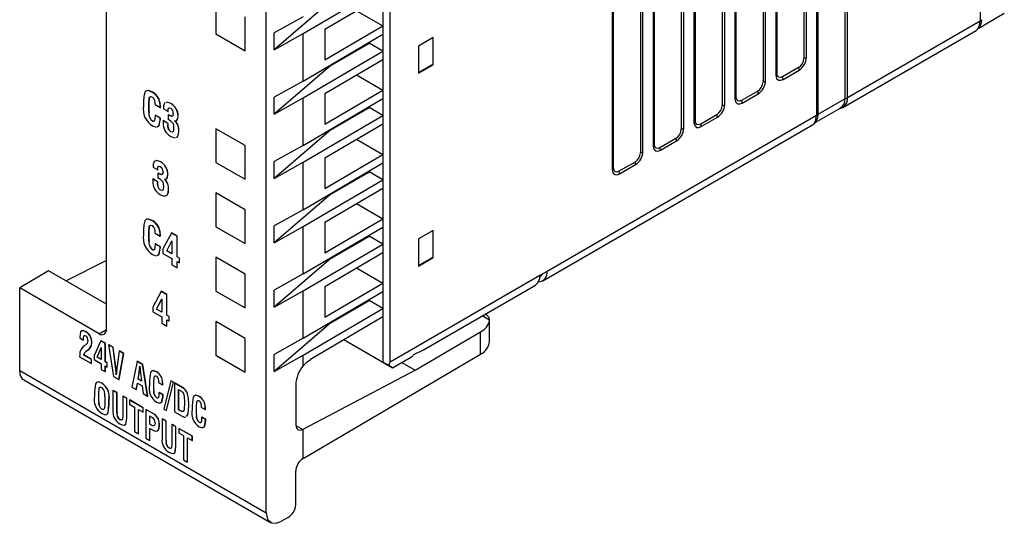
# Model space of a CAD drawing. Header units: millimetres. Extents: x 0 to 559, y 0 to 432.
# Tile 14 of 22: x 361 to 409, y 244 to 269. Entities that reach past the tile are written whole.
import ezdxf

# ---------------------------------------------------------------- set-up
doc = ezdxf.new("R2010")
doc.units = ezdxf.units.MM
doc.header["$LTSCALE"] = 2

msp = doc.modelspace()

# ---------------------------------------------------------------- linework, layer by layer
for p, q in [((379.068, 313.536), (379.068, 252.296)), ((379.421, 252.296), (379.421, 313.536)), ((373.409, 244.998), (373.409, 308.689)), ((407.995, 287.409), (407.995, 268.791)), ((365.677, 253.871), (365.677, 287.023)), ((401.44, 283.656), (401.44, 265.038)), ((401.561, 265.077), (401.561, 283.695)), ((400.075, 282.837), (400.075, 264.219)), ((400.142, 264.289), (400.142, 282.907)), ((399.461, 282.513), (399.461, 266.997)), ((399.581, 267.036), (399.581, 282.552)), ((397.481, 281.37), (397.481, 265.854)), ((397.601, 265.893), (397.601, 281.409)), ((398.095, 281.694), (398.095, 266.178)), ((398.162, 266.248), (398.162, 281.764)), ((396.115, 280.551), (396.115, 265.035)), ((396.182, 265.105), (396.182, 280.621)), ((395.501, 280.228), (395.501, 264.711)), ((395.621, 264.75), (395.621, 280.266)), ((394.202, 263.962), (394.202, 279.478)), ((393.521, 279.085), (393.521, 263.568)), ((393.642, 263.607), (393.642, 279.123)), ((394.135, 279.408), (394.135, 263.892)), ((392.156, 278.265), (392.156, 262.749)), ((392.222, 262.819), (392.222, 278.335)), ((391.541, 277.942), (391.541, 262.426)), ((391.662, 262.464), (391.662, 277.98)), ((390.176, 277.122), (390.176, 261.606)), ((390.242, 261.676), (390.242, 277.192)), ((375.207, 268.187), (379.062, 270.451)), ((376.259, 268.396), (379.062, 270.043)), ((370.98, 269.811), (370.98, 268.178)), ((370.981, 269.81), (370.981, 268.178)), ((376.566, 269.77), (373.8, 267.402)), ((372.394, 267.361), (372.394, 268.994)), ((375.207, 269.003), (373.8, 268.218)), ((377.794, 269.298), (379.062, 268.565)), ((407.924, 268.456), (409.163, 269.171)), ((376.259, 266.918), (379.062, 268.565)), ((379.062, 268.565), (379.062, 268.157)), ((407.995, 268.791), (401.561, 265.077)), ((408.062, 268.861), (408.018, 268.631)), ((370.98, 268.178), (372.394, 267.361)), ((370.981, 268.178), (370.98, 268.178)), ((370.981, 268.178), (372.394, 267.362)), ((373.8, 267.402), (373.8, 268.218)), ((373.8, 267.402), (375.207, 268.187)), ((375.207, 265.892), (375.207, 268.187)), ((375.207, 265.892), (379.062, 268.157)), ((376.259, 268.396), (376.259, 266.918)), ((381.511, 268.001), (380.796, 267.588)), ((381.492, 267.99), (381.492, 266.696)), ((381.511, 266.685), (381.511, 268.001)), ((401.343, 264.613), (407.799, 268.34)), ((407.793, 268.336), (407.836, 268.373)), ((376.566, 266.659), (378.405, 267.72)), ((378.405, 267.72), (378.405, 267.77)), ((379.062, 267.34), (378.405, 267.72)), ((380.796, 267.588), (380.796, 266.271)), ((375.207, 265.076), (379.062, 267.34)), ((379.062, 267.34), (379.062, 266.932)), ((376.566, 266.659), (373.8, 264.291)), ((376.259, 265.285), (379.062, 266.932)), ((376.566, 266.659), (376.566, 266.69)), ((381.492, 266.696), (380.796, 266.294)), ((380.796, 266.271), (381.511, 266.685)), ((381.492, 266.696), (381.511, 266.685)), ((399.201, 266.548), (398.422, 266.098)), ((377.794, 266.187), (379.062, 265.454)), ((398.449, 265.974), (399.228, 266.424)), ((375.207, 265.892), (373.8, 265.107)), ((367.916, 265.346), (367.924, 265.35)), ((376.259, 263.807), (379.062, 265.454)), ((376.259, 265.285), (376.259, 263.807)), ((379.062, 265.454), (379.062, 265.046)), ((397.221, 265.405), (396.442, 264.955)), ((396.469, 264.831), (397.248, 265.281)), ((367.478, 264.912), (367.478, 264.689)), ((367.738, 264.827), (367.745, 264.831)), ((367.738, 264.392), (367.738, 264.827)), ((367.745, 264.396), (367.745, 264.831)), ((368.04, 264.759), (368.287, 264.617)), ((368.282, 264.739), (368.289, 264.743)), ((368.792, 264.803), (368.799, 264.807)), ((373.8, 264.291), (373.8, 265.107)), ((373.8, 264.291), (375.207, 265.076)), ((375.207, 262.781), (375.207, 265.076)), ((375.207, 262.781), (379.062, 265.046)), ((378.405, 264.609), (378.405, 264.659)), ((400.142, 264.289), (401.44, 265.038)), ((401.392, 264.652), (401.349, 264.616)), ((367.738, 264.392), (367.745, 264.396)), ((368.04, 264.236), (368.047, 264.24)), ((368.29, 264.092), (368.04, 264.236)), ((368.297, 264.096), (368.047, 264.24)), ((368.287, 264.617), (368.294, 264.621)), ((368.438, 264.549), (368.669, 264.416)), ((368.669, 264.525), (368.676, 264.529)), ((368.669, 264.416), (368.669, 264.525)), ((368.669, 264.416), (368.676, 264.42)), ((368.674, 264.258), (368.681, 264.262)), ((368.674, 264.258), (368.674, 264.03)), ((368.676, 264.42), (368.676, 264.529)), ((368.839, 264.185), (368.846, 264.189)), ((369.15, 264.198), (369.157, 264.202)), ((375.207, 261.965), (379.062, 264.229)), ((376.566, 263.548), (378.405, 264.609)), ((379.062, 264.229), (378.405, 264.609)), ((379.062, 264.229), (379.062, 263.821)), ((400.075, 264.219), (387.022, 256.684)), ((395.241, 264.262), (394.462, 263.812)), ((400.005, 263.884), (401.243, 264.599)), ((400.142, 264.289), (400.099, 264.059)), ((401.179, 264.562), (401.3, 264.593)), ((401.349, 264.616), (401.296, 264.597)), ((367.915, 263.949), (367.922, 263.953)), ((367.916, 263.721), (368.092, 263.659)), ((368.284, 264.006), (368.291, 264.01)), ((368.29, 264.092), (368.297, 264.096)), ((368.422, 263.975), (368.429, 263.979)), ((368.422, 263.975), (368.422, 263.884)), ((368.652, 263.842), (368.422, 263.975)), ((368.659, 263.846), (368.429, 263.979)), ((368.652, 263.842), (368.659, 263.846)), ((368.984, 263.969), (368.984, 263.974)), ((368.984, 263.969), (368.991, 263.974)), ((368.991, 263.974), (368.991, 263.978)), ((376.259, 262.174), (379.062, 263.821)), ((386.815, 256.226), (399.879, 263.768)), ((394.489, 263.688), (395.268, 264.138)), ((399.873, 263.764), (399.917, 263.801)), ((368.792, 263.215), (368.974, 263.145)), ((368.798, 263.439), (368.805, 263.444)), ((369.183, 263.478), (369.19, 263.482)), ((372.394, 262.772), (370.98, 263.589)), ((370.98, 263.589), (370.98, 261.956)), ((370.981, 263.588), (370.981, 261.956)), ((376.566, 263.548), (373.8, 261.18)), ((376.566, 263.548), (376.566, 263.579)), ((372.394, 261.139), (372.394, 262.772)), ((375.207, 262.781), (373.8, 261.996)), ((377.794, 263.076), (379.062, 262.343)), ((393.261, 263.119), (392.482, 262.669)), ((392.509, 262.545), (393.288, 262.995)), ((376.259, 260.696), (379.062, 262.343)), ((379.062, 262.343), (379.062, 261.935)), ((368.294, 261.979), (368.301, 261.983)), ((370.98, 261.956), (372.394, 261.139)), ((370.981, 261.956), (370.98, 261.956)), ((370.981, 261.956), (372.394, 261.14)), ((373.8, 261.18), (373.8, 261.996)), ((373.8, 261.18), (375.207, 261.965)), ((375.207, 259.67), (375.207, 261.965)), ((375.207, 259.67), (379.062, 261.935)), ((376.259, 262.174), (376.259, 260.696)), ((391.281, 261.976), (390.502, 261.526)), ((390.529, 261.402), (391.308, 261.852)), ((367.941, 261.725), (368.171, 261.592)), ((368.171, 261.701), (368.178, 261.705)), ((368.171, 261.592), (368.171, 261.701)), ((368.171, 261.592), (368.178, 261.596)), ((368.176, 261.434), (368.184, 261.438)), ((368.176, 261.434), (368.177, 261.207)), ((368.178, 261.596), (368.178, 261.705)), ((368.341, 261.362), (368.348, 261.366)), ((368.652, 261.374), (368.659, 261.378)), ((376.566, 260.437), (378.405, 261.498)), ((378.405, 261.498), (378.405, 261.548)), ((379.062, 261.118), (378.405, 261.498)), ((367.924, 261.152), (367.931, 261.156)), ((367.924, 261.152), (367.924, 261.06)), ((368.154, 261.019), (367.924, 261.152)), ((368.161, 261.023), (367.931, 261.156)), ((368.154, 261.019), (368.161, 261.023)), ((368.486, 261.146), (368.486, 261.15)), ((368.486, 261.146), (368.493, 261.15)), ((368.493, 261.15), (368.493, 261.154)), ((375.207, 258.854), (379.062, 261.118)), ((379.062, 261.118), (379.062, 260.71)), ((368.3, 260.616), (368.307, 260.62)), ((368.685, 260.654), (368.692, 260.658)), ((372.394, 259.661), (370.98, 260.478)), ((370.98, 260.478), (370.98, 258.845)), ((370.981, 260.477), (370.981, 258.845)), ((376.566, 260.437), (373.8, 258.069)), ((376.259, 259.063), (379.062, 260.71)), ((376.566, 260.437), (376.566, 260.468)), ((377.794, 259.965), (379.062, 259.232)), ((372.394, 258.028), (372.394, 259.661)), ((375.207, 259.67), (373.8, 258.885)), ((367.916, 259.124), (367.924, 259.128)), ((376.259, 257.585), (379.062, 259.232)), ((376.259, 259.063), (376.259, 257.585)), ((379.062, 259.232), (379.062, 258.824)), ((367.478, 258.69), (367.478, 258.467)), ((367.738, 258.605), (367.745, 258.609)), ((367.738, 258.17), (367.738, 258.605)), ((367.745, 258.174), (367.745, 258.609)), ((368.04, 258.537), (368.287, 258.395)), ((368.282, 258.517), (368.289, 258.521)), ((368.825, 258.541), (368.418, 257.782)), ((368.825, 258.541), (368.832, 258.545)), ((369.1, 258.382), (368.825, 258.541)), ((369.107, 258.386), (368.832, 258.545)), ((370.98, 258.845), (372.394, 258.028)), ((370.981, 258.845), (370.98, 258.845)), ((370.981, 258.845), (372.394, 258.029)), ((373.8, 258.069), (373.8, 258.885)), ((373.8, 258.069), (375.207, 258.854)), ((375.207, 256.559), (375.207, 258.854)), ((375.207, 256.559), (379.062, 258.824)), ((378.405, 258.387), (378.405, 258.437)), ((381.511, 258.668), (380.796, 258.255)), ((381.492, 258.657), (381.492, 257.363)), ((381.511, 257.352), (381.511, 258.668)), ((367.738, 258.17), (367.745, 258.174)), ((368.04, 258.014), (368.047, 258.018)), ((368.29, 257.87), (368.04, 258.014)), ((368.297, 257.874), (368.047, 258.018)), ((368.287, 258.395), (368.294, 258.399)), ((368.602, 257.675), (368.85, 258.169)), ((368.609, 257.679), (368.853, 258.166)), ((368.85, 258.169), (368.853, 258.167)), ((368.853, 258.167), (368.853, 257.53)), ((369.1, 258.382), (369.107, 258.386)), ((369.1, 257.388), (369.1, 258.382)), ((369.107, 257.392), (369.107, 258.386)), ((375.207, 255.742), (379.062, 258.007)), ((376.566, 257.326), (378.405, 258.387)), ((379.062, 258.007), (378.405, 258.387)), ((379.062, 258.007), (379.062, 257.599)), ((380.796, 258.255), (380.796, 256.938)), ((367.915, 257.727), (367.922, 257.731)), ((367.916, 257.499), (368.092, 257.437)), ((368.284, 257.784), (368.291, 257.788)), ((368.29, 257.87), (368.297, 257.874)), ((368.418, 257.782), (368.418, 257.554)), ((368.418, 257.554), (368.853, 257.303)), ((368.602, 257.675), (368.609, 257.679)), ((368.853, 257.53), (368.602, 257.675)), ((368.853, 257.538), (368.609, 257.679)), ((376.259, 255.952), (379.062, 257.599)), ((365.677, 257.213), (363.725, 256.223)), ((368.853, 257.303), (368.853, 256.996)), ((369.1, 257.388), (369.107, 257.392)), ((369.215, 257.322), (369.1, 257.388)), ((369.1, 257.16), (369.215, 257.094)), ((369.1, 256.854), (369.1, 257.16)), ((369.222, 257.326), (369.107, 257.392)), ((369.107, 256.858), (369.107, 257.156)), ((369.215, 257.322), (369.222, 257.326)), ((369.215, 257.094), (369.215, 257.322)), ((369.215, 257.094), (369.222, 257.098)), ((369.222, 257.098), (369.222, 257.326)), ((372.394, 256.55), (370.98, 257.367)), ((370.98, 257.367), (370.98, 255.734)), ((370.981, 257.366), (370.981, 255.734)), ((376.566, 257.326), (373.8, 254.958)), ((376.566, 257.326), (376.566, 257.357)), ((381.492, 257.363), (380.796, 256.961)), ((380.796, 256.938), (381.511, 257.352)), ((381.492, 257.363), (381.511, 257.352)), ((362.87, 256.716), (361.48, 255.886)), ((365.677, 255.096), (362.87, 256.716)), ((368.853, 256.996), (369.1, 256.854)), ((369.1, 256.854), (369.107, 256.858)), ((372.394, 254.917), (372.394, 256.55)), ((375.207, 256.559), (373.8, 255.774)), ((377.794, 256.854), (379.062, 256.121)), ((387.022, 256.684), (386.669, 256.48)), ((376.259, 254.474), (379.062, 256.121)), ((379.062, 256.121), (379.062, 255.713)), ((386.669, 256.48), (379.421, 252.296)), ((386.667, 256.422), (386.69, 256.436)), ((361.48, 251.884), (361.48, 255.886)), ((365.323, 253.667), (361.48, 255.886)), ((368.327, 255.717), (367.92, 254.958)), ((368.327, 255.717), (368.334, 255.721)), ((368.602, 255.558), (368.327, 255.717)), ((368.609, 255.562), (368.334, 255.721)), ((370.98, 255.734), (372.394, 254.917)), ((370.981, 255.734), (370.98, 255.734)), ((370.981, 255.734), (372.394, 254.918)), ((373.8, 254.958), (373.8, 255.774)), ((373.8, 254.958), (375.207, 255.742)), ((375.207, 253.448), (375.207, 255.742)), ((375.207, 253.448), (379.062, 255.713)), ((376.259, 255.952), (376.259, 254.474)), ((381.036, 252.89), (386.462, 256.022)), ((368.105, 254.851), (368.352, 255.345)), ((368.112, 254.855), (368.356, 255.342)), ((368.352, 255.345), (368.356, 255.343)), ((368.356, 255.343), (368.356, 254.707)), ((368.602, 255.558), (368.609, 255.562)), ((368.602, 254.564), (368.602, 255.558)), ((368.609, 254.568), (368.609, 255.562)), ((376.566, 254.215), (378.405, 255.276)), ((378.405, 255.276), (378.405, 255.326)), ((379.062, 254.896), (378.405, 255.276)), ((367.92, 254.958), (367.92, 254.73)), ((367.92, 254.73), (368.356, 254.479)), ((368.105, 254.851), (368.112, 254.855)), ((368.356, 254.707), (368.105, 254.851)), ((368.356, 254.715), (368.112, 254.855)), ((375.207, 252.631), (379.062, 254.896)), ((379.062, 254.896), (379.062, 254.488)), ((368.356, 254.479), (368.356, 254.173)), ((368.356, 254.173), (368.602, 254.03)), ((368.602, 254.564), (368.609, 254.568)), ((368.717, 254.498), (368.602, 254.564)), ((368.602, 254.337), (368.717, 254.27)), ((368.602, 254.03), (368.602, 254.337)), ((368.724, 254.502), (368.609, 254.568)), ((368.609, 254.034), (368.609, 254.332)), ((368.717, 254.498), (368.724, 254.502)), ((368.717, 254.27), (368.717, 254.498)), ((368.717, 254.27), (368.724, 254.274)), ((368.724, 254.274), (368.724, 254.502)), ((372.394, 253.439), (370.98, 254.256)), ((370.98, 254.256), (370.98, 252.622)), ((370.981, 254.255), (370.981, 252.623)), ((376.566, 254.215), (373.8, 251.847)), ((379.062, 254.488), (375.558, 252.429)), ((376.566, 254.215), (376.566, 254.246)), ((384.231, 254.32), (383.872, 254.527)), ((384.143, 254.54), (384.019, 254.612)), ((384.233, 253.291), (384.233, 254.373)), ((364.688, 253.761), (364.695, 253.765)), ((365.323, 253.667), (365.677, 253.871)), ((368.602, 254.03), (368.609, 254.034)), ((380.64, 251.903), (383.803, 253.762)), ((383.803, 252.684), (383.803, 253.762)), ((364.391, 253.504), (364.391, 253.466)), ((364.391, 253.466), (364.568, 253.364)), ((364.568, 253.364), (364.575, 253.368)), ((364.584, 253.55), (364.591, 253.554)), ((364.969, 253.24), (364.976, 253.245)), ((365.409, 253.326), (365.086, 252.622)), ((365.409, 253.326), (365.416, 253.33)), ((365.623, 253.203), (365.409, 253.326)), ((365.63, 253.207), (365.416, 253.33)), ((365.623, 253.203), (365.63, 253.207)), ((365.623, 252.312), (365.623, 253.203)), ((365.63, 252.316), (365.63, 253.207)), ((372.394, 251.806), (372.394, 253.439)), ((375.207, 253.448), (373.8, 252.663)), ((377.183, 253.384), (379.068, 252.296)), ((377.183, 253.384), (379.537, 252.025)), ((364.676, 253.135), (364.577, 253.061)), ((364.691, 252.814), (364.848, 252.934)), ((364.691, 252.814), (364.698, 252.818)), ((364.698, 252.818), (364.855, 252.938)), ((364.848, 252.934), (364.855, 252.938)), ((365.233, 252.537), (365.429, 252.994)), ((365.24, 252.541), (365.432, 252.988)), ((365.429, 252.994), (365.432, 252.992)), ((365.432, 252.992), (365.432, 252.422)), ((365.789, 253.126), (365.796, 253.13)), ((365.789, 253.126), (366.023, 251.604)), ((366, 253.004), (365.789, 253.126)), ((366.007, 253.008), (365.796, 253.13)), ((366, 253.004), (366.007, 253.008)), ((366.124, 252.045), (366, 253.004)), ((366.131, 252.049), (366.007, 253.008)), ((366.303, 252.829), (366.192, 252.006)), ((366.303, 252.829), (366.311, 252.833)), ((366.515, 252.707), (366.303, 252.829)), ((366.522, 252.711), (366.311, 252.833)), ((364.381, 252.55), (364.954, 252.22)), ((364.584, 252.637), (364.591, 252.641)), ((364.954, 252.423), (364.584, 252.637)), ((364.961, 252.428), (364.591, 252.641)), ((364.954, 252.423), (364.961, 252.428)), ((364.954, 252.22), (364.954, 252.423)), ((364.961, 252.224), (364.961, 252.428)), ((365.086, 252.622), (365.086, 252.418)), ((365.086, 252.418), (365.432, 252.218)), ((365.233, 252.537), (365.24, 252.541)), ((365.432, 252.422), (365.233, 252.537)), ((365.432, 252.43), (365.24, 252.541)), ((365.623, 252.312), (365.63, 252.316)), ((365.714, 252.259), (365.623, 252.312)), ((365.721, 252.263), (365.63, 252.316)), ((365.714, 252.259), (365.721, 252.263)), ((365.714, 252.055), (365.714, 252.259)), ((365.721, 252.06), (365.721, 252.263)), ((366.287, 251.452), (366.515, 252.707)), ((366.294, 251.456), (366.522, 252.711)), ((366.515, 252.707), (366.522, 252.711)), ((367.17, 252.329), (366.918, 251.086)), ((367.17, 252.329), (367.177, 252.333)), ((367.435, 252.175), (367.17, 252.329)), ((367.442, 252.179), (367.177, 252.333)), ((370.981, 252.623), (370.98, 252.622)), ((370.98, 252.622), (372.394, 251.806)), ((370.981, 252.623), (372.394, 251.807)), ((373.8, 251.847), (373.8, 252.663)), ((373.8, 251.847), (375.207, 252.631)), ((375.207, 247.634), (383.803, 252.684)), ((375.207, 252.114), (375.207, 252.631)), ((379.537, 252.025), (380.451, 252.552)), ((379.983, 252.282), (380.64, 251.903)), ((361.48, 251.884), (373.409, 244.998)), ((364.954, 252.22), (364.961, 252.224)), ((365.432, 252.218), (365.432, 251.944)), ((365.432, 251.944), (365.623, 251.833)), ((365.623, 252.108), (365.714, 252.055)), ((365.623, 251.833), (365.623, 252.108)), ((365.623, 251.833), (365.63, 251.837)), ((365.63, 251.837), (365.63, 252.104)), ((365.714, 252.055), (365.721, 252.06)), ((366.124, 252.045), (366.131, 252.049)), ((366.148, 251.795), (366.155, 251.799)), ((367.212, 251.463), (367.271, 251.829)), ((367.219, 251.467), (367.278, 251.833)), ((367.271, 251.829), (367.278, 251.833)), ((367.29, 252.013), (367.298, 252.017)), ((367.297, 252.102), (367.3, 252.101)), ((367.327, 251.796), (367.381, 251.366)), ((367.435, 252.175), (367.442, 252.179)), ((367.674, 250.649), (367.435, 252.175)), ((367.681, 250.653), (367.442, 252.179)), ((368.113, 251.818), (368.12, 251.822)), ((375.207, 249.044), (380.64, 251.903)), ((361.675, 251.434), (373.628, 244.533)), ((366.023, 251.604), (366.287, 251.452)), ((366.157, 251.676), (366.16, 251.678)), ((366.159, 251.675), (366.157, 251.676)), ((366.287, 251.452), (366.294, 251.456)), ((367.212, 251.463), (367.219, 251.467)), ((367.381, 251.366), (367.212, 251.463)), ((367.379, 251.375), (367.219, 251.467)), ((367.766, 251.403), (367.766, 251.202)), ((367.971, 251.343), (367.978, 251.347)), ((367.971, 250.953), (367.971, 251.343)), ((367.978, 250.957), (367.978, 251.347)), ((368.211, 251.299), (368.403, 251.189)), ((368.398, 251.298), (368.406, 251.302)), ((368.799, 251.388), (368.464, 250.017)), ((368.588, 249.946), (368.923, 251.317)), ((368.595, 249.95), (368.93, 251.321)), ((368.799, 251.388), (368.806, 251.392)), ((368.923, 251.317), (368.799, 251.388)), ((368.93, 251.321), (368.806, 251.392)), ((368.923, 251.317), (368.93, 251.321)), ((368.984, 251.281), (368.991, 251.285)), ((369.406, 251.046), (368.991, 251.285)), ((365.106, 250.856), (365.106, 250.656)), ((365.453, 251.272), (365.46, 251.276)), ((365.997, 250.924), (366.004, 250.928)), ((365.997, 250.924), (365.997, 249.951)), ((366.188, 250.813), (365.997, 250.924)), ((366.195, 250.817), (366.004, 250.928)), ((366.188, 250.813), (366.195, 250.817)), ((366.188, 249.863), (366.188, 250.813)), ((366.195, 249.867), (366.195, 250.817)), ((366.918, 251.086), (367.129, 250.964)), ((367.129, 250.964), (367.181, 251.277)), ((367.129, 250.964), (367.136, 250.968)), ((367.136, 250.968), (367.187, 251.274)), ((367.181, 251.277), (367.411, 251.144)), ((367.411, 251.144), (367.463, 250.771)), ((367.971, 250.953), (367.978, 250.957)), ((368.226, 250.822), (368.233, 250.827)), ((368.42, 250.711), (368.226, 250.822)), ((368.427, 250.715), (368.233, 250.827)), ((368.403, 251.189), (368.41, 251.193)), ((368.984, 251.281), (368.984, 249.893)), ((369.399, 251.042), (368.984, 251.281)), ((369.176, 250.967), (369.311, 250.889)), ((369.176, 249.986), (369.176, 250.967)), ((369.183, 249.991), (369.183, 250.963)), ((369.399, 251.042), (369.406, 251.046)), ((374.848, 251.206), (374.848, 249.252)), ((365.31, 250.796), (365.317, 250.8)), ((365.31, 250.407), (365.31, 250.796)), ((365.31, 250.407), (365.317, 250.411)), ((365.317, 250.411), (365.317, 250.8)), ((365.596, 250.624), (365.596, 250.264)), ((365.801, 250.455), (365.808, 250.459)), ((365.801, 250.255), (365.801, 250.455)), ((365.808, 250.259), (365.808, 250.459)), ((366.472, 250.649), (366.479, 250.653)), ((366.664, 250.539), (366.472, 250.649)), ((366.472, 250.649), (366.472, 249.698)), ((366.671, 250.543), (366.479, 250.653)), ((366.664, 250.539), (366.671, 250.543)), ((366.664, 249.565), (366.664, 250.539)), ((366.671, 249.57), (366.671, 250.543)), ((366.804, 250.458), (366.811, 250.462)), ((367.46, 250.079), (366.804, 250.458)), ((366.804, 250.458), (366.804, 250.254)), ((367.467, 250.083), (366.811, 250.462)), ((367.463, 250.771), (367.674, 250.649)), ((367.674, 250.649), (367.681, 250.653)), ((368.121, 250.561), (368.128, 250.565)), ((368.415, 250.633), (368.42, 250.711)), ((368.415, 250.633), (368.423, 250.637)), ((368.42, 250.711), (368.427, 250.715)), ((368.423, 250.637), (368.427, 250.715)), ((369.607, 250.764), (369.614, 250.768)), ((370.179, 250.626), (370.186, 250.63)), ((365.453, 250.019), (365.46, 250.023)), ((365.801, 250.255), (365.808, 250.259)), ((366.188, 249.863), (366.195, 249.867)), ((366.804, 250.254), (367.037, 250.119)), ((367.037, 250.119), (367.037, 248.935)), ((367.228, 250.009), (367.46, 249.875)), ((367.228, 248.825), (367.228, 250.009)), ((367.236, 248.829), (367.236, 250.005)), ((367.46, 250.079), (367.467, 250.083)), ((367.46, 249.875), (367.46, 250.079)), ((367.46, 249.875), (367.467, 249.879)), ((367.467, 249.879), (367.467, 250.083)), ((367.587, 250.006), (367.594, 250.01)), ((367.587, 250.006), (367.587, 248.618)), ((367.989, 249.773), (367.587, 250.006)), ((367.996, 249.777), (367.594, 250.01)), ((368.464, 250.017), (368.588, 249.946)), ((368.588, 249.946), (368.595, 249.95)), ((368.984, 249.893), (369.35, 249.682)), ((369.176, 249.986), (369.183, 249.991)), ((369.265, 249.935), (369.176, 249.986)), ((369.272, 249.939), (369.183, 249.991)), ((369.265, 249.935), (369.272, 249.939)), ((369.665, 250.251), (369.672, 250.255)), ((369.832, 250.21), (369.832, 250.01)), ((370.037, 250.15), (370.044, 250.154)), ((370.037, 249.76), (370.037, 250.15)), ((370.044, 249.764), (370.044, 250.154)), ((370.277, 250.106), (370.469, 249.996)), ((370.464, 250.105), (370.472, 250.109)), ((370.469, 249.996), (370.476, 250)), ((366.333, 249.511), (366.34, 249.515)), ((366.407, 249.495), (366.34, 249.515)), ((366.664, 249.565), (366.671, 249.57)), ((367.778, 249.691), (367.871, 249.638)), ((367.778, 249.294), (367.778, 249.691)), ((367.785, 249.298), (367.785, 249.687)), ((367.989, 249.773), (367.996, 249.777)), ((368.375, 249.551), (368.382, 249.555)), ((368.375, 249.551), (368.375, 248.578)), ((368.566, 249.44), (368.375, 249.551)), ((368.573, 249.444), (368.382, 249.555)), ((368.566, 249.44), (368.573, 249.444)), ((368.566, 248.49), (368.566, 249.44)), ((368.573, 248.494), (368.573, 249.444)), ((369.502, 249.631), (369.509, 249.635)), ((370.037, 249.76), (370.044, 249.764)), ((370.292, 249.63), (370.299, 249.634)), ((370.486, 249.518), (370.292, 249.63)), ((370.493, 249.522), (370.299, 249.634)), ((370.481, 249.44), (370.486, 249.518)), ((370.481, 249.44), (370.489, 249.444)), ((370.486, 249.518), (370.493, 249.522)), ((370.489, 249.444), (370.493, 249.522)), ((367.037, 248.935), (367.228, 248.825)), ((367.778, 249.294), (367.785, 249.298)), ((367.886, 249.232), (367.778, 249.294)), ((367.778, 249.091), (367.914, 249.012)), ((367.778, 248.507), (367.778, 249.091)), ((367.893, 249.236), (367.785, 249.298)), ((367.785, 248.511), (367.785, 249.087)), ((367.886, 249.232), (367.893, 249.236)), ((368.139, 248.966), (368.146, 248.97)), ((368.238, 249.237), (368.245, 249.241)), ((368.85, 249.276), (368.857, 249.28)), ((369.042, 249.166), (368.85, 249.276)), ((368.85, 249.276), (368.85, 248.326)), ((369.049, 249.17), (368.857, 249.28)), ((369.042, 249.166), (369.049, 249.17)), ((369.042, 248.193), (369.042, 249.166)), ((369.049, 248.197), (369.049, 249.17)), ((369.182, 249.085), (369.189, 249.089)), ((369.838, 248.706), (369.182, 249.085)), ((369.182, 249.085), (369.182, 248.881)), ((369.845, 248.71), (369.189, 249.089)), ((370.187, 249.368), (370.194, 249.372)), ((374.852, 249.228), (375.188, 249.034)), ((375.188, 249.034), (375.207, 249.044)), ((375.207, 247.634), (375.207, 249.044)), ((367.228, 248.825), (367.236, 248.829)), ((367.587, 248.618), (367.778, 248.507)), ((367.778, 248.507), (367.785, 248.511)), ((368.566, 248.49), (368.573, 248.494)), ((369.182, 248.881), (369.415, 248.746)), ((369.415, 248.746), (369.415, 247.562)), ((369.607, 248.636), (369.838, 248.502)), ((369.607, 247.452), (369.607, 248.636)), ((369.614, 247.456), (369.614, 248.632)), ((369.838, 248.706), (369.845, 248.71)), ((369.838, 248.502), (369.838, 248.706)), ((369.838, 248.502), (369.845, 248.506)), ((369.845, 248.506), (369.845, 248.71)), ((368.711, 248.138), (368.718, 248.142)), ((368.786, 248.122), (368.718, 248.142)), ((369.042, 248.193), (369.049, 248.197)), ((369.415, 247.562), (369.607, 247.452)), ((369.607, 247.452), (369.614, 247.456)), ((374.848, 245.392), (374.848, 247.025)), ((374.488, 244.784), (374.128, 244.583))]:
    msp.add_line(p, q)
at = {"flags": 128}
for points in [[(407.836, 268.373), (407.882, 268.412), (407.945, 268.517), (407.995, 268.791)], [(407.837, 268.367), (407.949, 268.482), (408.027, 268.632)], [(398.095, 266.178), (398.129, 266.024), (398.223, 265.938), (398.329, 265.929), (398.449, 265.974)], [(398.422, 266.098), (398.322, 266.064), (398.238, 266.08), (398.182, 266.144), (398.162, 266.248)], [(367.916, 265.346), (367.705, 265.429), (367.612, 265.421), (367.548, 265.359), (367.491, 265.153), (367.478, 264.912)], [(367.924, 265.35), (367.712, 265.433), (367.619, 265.425), (367.59, 265.396)], [(367.738, 264.827), (367.756, 265.068), (367.776, 265.115), (367.813, 265.14), (367.915, 265.119)], [(367.745, 264.831), (367.763, 265.072), (367.783, 265.119), (367.784, 265.12)], [(368.287, 264.617), (368.286, 264.684), (368.282, 264.739)], [(368.294, 264.621), (368.293, 264.688), (368.289, 264.743)], [(368.513, 264.828), (368.491, 264.82), (368.444, 264.701), (368.438, 264.549)], [(368.792, 264.803), (368.623, 264.868), (368.561, 264.845)], [(368.799, 264.807), (368.63, 264.872), (368.568, 264.849)], [(396.115, 265.035), (396.149, 264.881), (396.243, 264.795), (396.349, 264.786), (396.469, 264.831)], [(396.442, 264.955), (396.342, 264.921), (396.258, 264.937), (396.202, 265.001), (396.182, 265.105)], [(368.04, 264.236), (368.027, 264.031), (367.996, 263.95), (367.96, 263.938), (367.915, 263.949)], [(368.669, 264.525), (368.681, 264.576), (368.716, 264.598), (368.794, 264.574)], [(368.839, 264.185), (368.747, 264.219), (368.674, 264.258)], [(368.676, 264.529), (368.688, 264.58), (368.696, 264.585)], [(368.846, 264.189), (368.755, 264.223), (368.681, 264.262)], [(368.714, 264.596), (368.723, 264.602), (368.801, 264.578)], [(368.919, 264.329), (368.901, 264.216), (368.875, 264.192), (368.839, 264.185)], [(368.894, 264.207), (368.882, 264.196), (368.846, 264.189)], [(368.984, 263.974), (369.071, 263.973), (369.123, 264.038), (369.15, 264.198)], [(369.098, 264.002), (369.13, 264.042), (369.157, 264.202)], [(399.917, 263.801), (399.962, 263.84), (400.026, 263.945), (400.075, 264.219)], [(401.236, 264.595), (401.297, 264.597), (401.349, 264.616)], [(367.968, 263.942), (367.967, 263.942), (367.922, 263.953)], [(368.136, 263.682), (368.22, 263.727), (368.284, 264.006)], [(368.143, 263.687), (368.227, 263.731), (368.291, 264.01)], [(368.284, 264.006), (368.287, 264.054), (368.29, 264.092)], [(368.291, 264.01), (368.294, 264.058), (368.297, 264.096)], [(368.907, 263.834), (368.933, 263.73), (368.936, 263.654)], [(394.135, 263.892), (394.169, 263.738), (394.264, 263.652), (394.369, 263.644), (394.489, 263.688)], [(394.462, 263.812), (394.362, 263.778), (394.278, 263.794), (394.222, 263.859), (394.202, 263.962)], [(399.917, 263.795), (400.03, 263.91), (400.107, 264.06)], [(368.936, 263.654), (368.922, 263.47), (368.907, 263.434), (368.878, 263.418), (368.798, 263.439)], [(368.918, 263.447), (368.914, 263.438), (368.885, 263.422), (368.805, 263.444)], [(369.044, 263.17), (369.115, 263.195), (369.169, 263.319), (369.183, 263.478)], [(369.051, 263.174), (369.122, 263.199), (369.176, 263.323), (369.19, 263.482)], [(392.156, 262.749), (392.189, 262.595), (392.284, 262.509), (392.389, 262.501), (392.509, 262.545)], [(392.482, 262.669), (392.382, 262.635), (392.298, 262.651), (392.242, 262.716), (392.222, 262.819)], [(368.016, 262.004), (367.994, 261.996), (367.947, 261.877), (367.941, 261.725)], [(368.301, 261.983), (368.132, 262.048), (368.023, 262.009)], [(368.294, 261.979), (368.125, 262.044), (368.063, 262.022)], [(368.217, 261.773), (368.225, 261.778), (368.303, 261.754)], [(368.171, 261.701), (368.183, 261.752), (368.218, 261.774), (368.296, 261.75)], [(368.341, 261.362), (368.25, 261.395), (368.176, 261.434)], [(368.178, 261.705), (368.19, 261.756), (368.199, 261.761)], [(368.348, 261.366), (368.257, 261.399), (368.184, 261.438)], [(368.422, 261.505), (368.403, 261.392), (368.377, 261.368), (368.341, 261.362)], [(368.397, 261.384), (368.384, 261.372), (368.348, 261.366)], [(368.486, 261.15), (368.573, 261.149), (368.625, 261.215), (368.652, 261.374)], [(368.6, 261.178), (368.632, 261.219), (368.659, 261.378)], [(390.176, 261.606), (390.21, 261.452), (390.304, 261.366), (390.409, 261.358), (390.529, 261.402)], [(390.502, 261.526), (390.402, 261.492), (390.319, 261.508), (390.263, 261.573), (390.242, 261.676)], [(368.438, 260.83), (368.425, 260.646), (368.41, 260.61), (368.38, 260.594), (368.3, 260.616)], [(368.409, 261.01), (368.435, 260.906), (368.438, 260.83)], [(368.294, 260.392), (368.476, 260.322), (368.618, 260.372), (368.672, 260.495), (368.685, 260.654)], [(368.42, 260.623), (368.417, 260.614), (368.387, 260.598), (368.307, 260.62)], [(368.601, 260.367), (368.625, 260.376), (368.679, 260.499), (368.692, 260.658)], [(367.916, 259.124), (367.705, 259.207), (367.612, 259.199), (367.548, 259.136), (367.491, 258.931), (367.478, 258.69)], [(367.924, 259.128), (367.712, 259.211), (367.619, 259.203), (367.59, 259.174)], [(367.738, 258.605), (367.756, 258.846), (367.776, 258.893), (367.813, 258.918), (367.915, 258.897)], [(367.745, 258.609), (367.763, 258.85), (367.783, 258.897), (367.784, 258.898)], [(368.287, 258.395), (368.286, 258.462), (368.282, 258.517)], [(368.294, 258.399), (368.293, 258.466), (368.289, 258.521)], [(368.04, 258.014), (368.027, 257.809), (367.996, 257.728), (367.96, 257.716), (367.915, 257.727)], [(367.968, 257.72), (367.967, 257.72), (367.922, 257.731)], [(368.136, 257.46), (368.22, 257.505), (368.284, 257.784)], [(368.143, 257.464), (368.227, 257.509), (368.291, 257.788)], [(368.284, 257.784), (368.287, 257.832), (368.29, 257.87)], [(368.291, 257.788), (368.294, 257.836), (368.297, 257.874)], [(384.231, 254.32), (384.216, 254.46), (384.14, 254.533)], [(364.688, 253.761), (364.587, 253.803), (364.494, 253.81), (364.431, 253.755), (364.391, 253.504)], [(364.695, 253.765), (364.594, 253.807), (364.501, 253.814), (364.463, 253.781)], [(364.568, 253.364), (364.569, 253.473), (364.584, 253.55)], [(364.575, 253.368), (364.576, 253.477), (364.591, 253.554)], [(364.584, 253.55), (364.6, 253.574), (364.627, 253.581), (364.679, 253.562)], [(364.591, 253.554), (364.607, 253.578), (364.634, 253.585), (364.686, 253.566)], [(364.778, 253.342), (364.745, 253.2), (364.676, 253.135)], [(364.848, 252.934), (364.946, 253.075), (364.969, 253.24)], [(364.855, 252.938), (364.953, 253.079), (364.976, 253.245)], [(364.398, 252.776), (364.386, 252.651), (364.381, 252.55)], [(364.577, 253.061), (364.455, 252.926), (364.398, 252.776)], [(364.584, 252.637), (364.627, 252.756), (364.691, 252.814)], [(364.591, 252.641), (364.634, 252.76), (364.698, 252.818)], [(380.564, 252.657), (381.03, 252.887), (381.036, 252.89)], [(375.207, 252.114), (375.398, 252.314), (375.558, 252.429)], [(379.353, 252.131), (379.272, 252.178), (379.184, 252.229), (379.12, 252.266), (379.068, 252.296)], [(379.353, 252.131), (379.393, 252.222), (379.421, 252.296)], [(361.691, 251.445), (361.638, 251.461), (361.518, 251.643), (361.48, 251.884)], [(366.148, 251.795), (366.137, 251.934), (366.124, 252.045)], [(366.155, 251.799), (366.144, 251.938), (366.131, 252.049)], [(366.157, 251.676), (366.153, 251.742), (366.148, 251.795)], [(366.162, 251.716), (366.16, 251.746), (366.155, 251.799)], [(366.168, 251.784), (366.162, 251.723), (366.159, 251.675)], [(366.192, 252.006), (366.176, 251.883), (366.168, 251.784)], [(367.271, 251.829), (367.283, 251.931), (367.29, 252.013)], [(367.278, 251.833), (367.29, 251.935), (367.298, 252.017)], [(367.29, 252.013), (367.294, 252.063), (367.297, 252.102)], [(367.3, 252.101), (367.305, 252.046), (367.307, 252.003)], [(367.307, 252.003), (367.317, 251.888), (367.327, 251.796)], [(368.113, 251.818), (367.934, 251.88), (367.86, 251.859), (367.816, 251.793), (367.766, 251.403)], [(368.12, 251.822), (367.941, 251.884), (367.904, 251.874)], [(379.537, 252.025), (379.478, 252.059), (379.353, 252.131)], [(365.453, 251.272), (365.274, 251.334), (365.2, 251.313), (365.156, 251.247), (365.106, 250.856)], [(365.46, 251.276), (365.281, 251.338), (365.242, 251.327)], [(367.971, 251.343), (367.985, 251.556), (368.001, 251.599), (368.031, 251.624), (368.074, 251.626), (368.121, 251.61)], [(367.978, 251.347), (367.992, 251.56), (368.008, 251.603), (368.011, 251.606)], [(368.403, 251.189), (368.402, 251.249), (368.398, 251.298)], [(368.41, 251.193), (368.409, 251.253), (368.406, 251.302)], [(365.31, 250.796), (365.323, 251.008), (365.337, 251.052), (365.366, 251.079), (365.407, 251.083), (365.453, 251.068)], [(365.317, 250.8), (365.33, 251.012), (365.345, 251.056), (365.35, 251.061)], [(368.226, 250.822), (368.215, 250.641), (368.19, 250.567), (368.16, 250.553), (368.121, 250.561)], [(369.311, 250.889), (369.368, 250.843), (369.412, 250.773), (369.448, 250.624), (369.461, 250.345)], [(368.113, 250.362), (368.216, 250.319), (368.307, 250.322), (368.367, 250.385), (368.415, 250.633)], [(368.175, 250.561), (368.167, 250.557), (368.128, 250.565)], [(368.339, 250.352), (368.374, 250.389), (368.423, 250.637)], [(369.461, 250.345), (369.448, 250.025), (369.433, 249.954), (369.397, 249.905), (369.335, 249.902), (369.265, 249.935)], [(369.665, 250.251), (369.655, 250.53), (369.607, 250.764)], [(369.672, 250.255), (369.662, 250.534), (369.614, 250.768)], [(370.179, 250.626), (370, 250.688), (369.926, 250.667), (369.882, 250.6), (369.832, 250.21)], [(370.186, 250.63), (370.007, 250.692), (369.97, 250.681)], [(370.037, 250.15), (370.051, 250.363), (370.067, 250.406), (370.097, 250.431), (370.14, 250.434), (370.187, 250.417)], [(370.044, 250.154), (370.058, 250.367), (370.074, 250.41), (370.077, 250.413)], [(365.596, 250.264), (365.58, 250.068), (365.565, 250.028), (365.537, 250.004), (365.497, 250.003), (365.453, 250.019)], [(365.453, 249.815), (365.638, 249.751), (365.713, 249.774), (365.758, 249.845), (365.801, 250.255)], [(365.571, 250.031), (365.544, 250.008), (365.504, 250.007), (365.46, 250.023)], [(365.682, 249.767), (365.72, 249.778), (365.765, 249.849), (365.808, 250.259)], [(369.421, 249.931), (369.404, 249.909), (369.343, 249.906), (369.272, 249.939)], [(369.55, 249.676), (369.614, 249.735), (369.653, 249.921), (369.665, 250.251)], [(369.557, 249.68), (369.621, 249.739), (369.66, 249.925), (369.672, 250.255)], [(370.469, 249.996), (370.468, 250.056), (370.464, 250.105)], [(370.476, 250), (370.475, 250.06), (370.472, 250.109)], [(366.332, 249.308), (366.442, 249.255), (366.546, 249.242), (366.618, 249.296), (366.664, 249.565)], [(366.472, 249.698), (366.454, 249.531), (366.437, 249.501), (366.408, 249.489), (366.333, 249.511)], [(366.599, 249.28), (366.625, 249.3), (366.671, 249.57)], [(369.35, 249.682), (369.438, 249.639), (369.502, 249.631)], [(370.179, 249.169), (370.282, 249.126), (370.373, 249.129), (370.433, 249.192), (370.481, 249.44)], [(370.292, 249.63), (370.281, 249.448), (370.256, 249.374), (370.226, 249.36), (370.187, 249.368)], [(370.405, 249.16), (370.44, 249.196), (370.489, 249.444)], [(368.034, 249.362), (368.026, 249.278), (367.995, 249.217), (367.946, 249.207), (367.886, 249.232)], [(367.969, 249.215), (367.953, 249.212), (367.893, 249.236)], [(367.914, 249.012), (368.047, 248.957), (368.139, 248.966)], [(370.261, 249.377), (370.233, 249.364), (370.194, 249.372)], [(374.848, 249.252), (374.878, 249.105), (374.971, 249.013), (375.077, 248.999), (375.188, 249.034)], [(368.71, 247.935), (368.821, 247.882), (368.924, 247.869), (368.996, 247.923), (369.042, 248.193)], [(368.85, 248.326), (368.832, 248.159), (368.815, 248.129), (368.786, 248.116), (368.711, 248.138)], [(368.977, 247.907), (369.003, 247.927), (369.049, 248.197)], [(373.409, 244.998), (373.473, 244.698), (373.672, 244.514), (373.895, 244.497), (374.128, 244.583)]]:
    msp.add_lwpolyline(points, dxfattribs=at)
for centre, radius, start, end in [((407.926, 268.923), 0.149, 297.2744, 335.1098), ((398.813, 267.072), 0.769, 302.6551, 357.3449), ((399.422, 267.326), 0.331, 276.6837, 298.7718), ((398.896, 267.024), 0.565, 302.6723, 357.3276), ((398.897, 266.417), 0.331, 1.2252, 23.315), ((398.027, 266.311), 0.149, 297.2744, 335.1098), ((398.118, 265.967), 0.331, 1.2252, 23.315), ((396.916, 265.881), 0.565, 302.6723, 357.3276), ((396.833, 265.929), 0.769, 302.6551, 357.3449), ((397.442, 266.183), 0.331, 276.6837, 298.7718), ((367.666, 264.831), 0.381, 349.0681, 49.0855), ((367.554, 264.715), 0.728, 1.8625, 60.1451), ((367.561, 264.719), 0.728, 1.8625, 60.1451), ((396.917, 265.274), 0.331, 1.2252, 23.315), ((368.403, 264.525), 0.94, 169.9439, 238.8114), ((368.476, 264.208), 0.674, 359.1553, 62.0166), ((368.483, 264.212), 0.674, 359.1553, 62.0166), ((394.936, 264.738), 0.565, 302.6723, 357.3276), ((394.853, 264.786), 0.769, 302.6551, 357.3449), ((395.462, 265.04), 0.331, 276.6837, 298.7718), ((396.047, 265.168), 0.149, 297.2744, 335.1098), ((396.138, 264.824), 0.331, 1.2252, 23.315), ((400.975, 264.984), 0.469, 303.8602, 6.6179), ((401.107, 265.012), 0.459, 308.3875, 8.1667), ((401.402, 265.367), 0.331, 276.6837, 298.7718), ((368.176, 264.31), 0.445, 169.4124, 234.2139), ((368.183, 264.314), 0.445, 169.4124, 234.2139), ((368.667, 264.354), 0.254, 354.165, 59.9839), ((394.937, 264.131), 0.331, 1.2252, 23.315), ((400.007, 264.352), 0.149, 297.2744, 335.1098), ((369.141, 263.845), 0.72, 176.8823, 241.0366), ((369.015, 263.746), 0.376, 165.1246, 234.6341), ((369.022, 263.75), 0.376, 165.1246, 234.6341), ((368.469, 263.552), 0.52, 32.7993, 66.7932), ((368.6, 263.528), 0.585, 355.091, 49.0101), ((368.607, 263.532), 0.585, 355.091, 49.0101), ((394.067, 264.025), 0.149, 297.2744, 335.1098), ((394.158, 263.681), 0.331, 1.2252, 23.315), ((392.956, 263.595), 0.565, 302.6723, 357.3276), ((392.873, 263.643), 0.769, 302.6551, 357.3449), ((393.482, 263.897), 0.331, 276.6837, 298.7718), ((392.087, 262.882), 0.149, 297.2744, 335.1098), ((392.957, 262.988), 0.331, 1.2252, 23.315), ((390.976, 262.452), 0.565, 302.6723, 357.3276), ((390.893, 262.5), 0.769, 302.6551, 357.3449), ((391.502, 262.754), 0.331, 276.6837, 298.7718), ((392.178, 262.538), 0.331, 1.2252, 23.315), ((367.978, 261.384), 0.674, 359.1553, 62.0166), ((367.985, 261.388), 0.674, 359.1553, 62.0166), ((390.978, 261.845), 0.331, 1.2252, 23.315), ((368.169, 261.531), 0.254, 354.165, 59.9839), ((390.107, 261.739), 0.149, 297.2744, 335.1098), ((390.198, 261.395), 0.331, 1.2252, 23.315), ((368.643, 261.021), 0.72, 176.8823, 241.0366), ((368.518, 260.922), 0.376, 165.1246, 234.6341), ((368.525, 260.926), 0.376, 165.1246, 234.6341), ((367.971, 260.728), 0.52, 32.7993, 66.7932), ((368.102, 260.704), 0.585, 355.091, 49.0101), ((368.109, 260.708), 0.585, 355.091, 49.0101), ((367.554, 258.493), 0.728, 1.8625, 60.1451), ((367.561, 258.497), 0.728, 1.8625, 60.1451), ((368.403, 258.302), 0.94, 169.9439, 238.8114), ((367.666, 258.609), 0.381, 349.0681, 49.0855), ((368.176, 258.088), 0.445, 169.4124, 234.2139), ((368.183, 258.092), 0.445, 169.4124, 234.2139), ((386.597, 256.611), 0.431, 271.1763, 9.7199), ((386.552, 256.671), 0.273, 300.4432, 334.9034), ((386.179, 256.426), 0.493, 305.0133, 6.2988), ((383.466, 254.463), 0.778, 295.6851, 349.4376), ((364.367, 253.252), 0.602, 358.9427, 57.7838), ((364.374, 253.256), 0.602, 358.9427, 57.7838), ((365.461, 253.836), 0.218, 230.7967, 9.214), ((364.558, 253.376), 0.223, 351.2363, 56.9047), ((383.488, 253.363), 0.748, 294.8788, 354.4725), ((380.276, 252.854), 0.349, 300.1554, 325.5365), ((367.793, 251.304), 0.606, 359.4143, 58.1011), ((367.8, 251.308), 0.606, 359.4143, 58.1011), ((376.377, 251.125), 1.531, 139.79, 176.9721), ((367.882, 251.372), 0.337, 347.5693, 44.9237), ((365.044, 250.615), 0.773, 348.0575, 58.0664), ((365.151, 250.726), 0.457, 347.1181, 48.549), ((365.051, 250.619), 0.773, 348.0575, 58.0664), ((368.524, 251.023), 0.779, 166.6902, 238.1394), ((368.361, 250.878), 0.398, 169.1121, 232.7933), ((368.368, 250.882), 0.398, 169.1121, 232.7933), ((369.08, 250.586), 0.556, 18.6704, 55.0496), ((369.088, 250.59), 0.556, 18.6704, 55.0496), ((365.863, 250.477), 0.778, 166.6879, 238.2241), ((365.694, 250.328), 0.392, 168.4396, 232.0607), ((365.701, 250.332), 0.392, 168.4396, 232.0607), ((369.859, 250.111), 0.606, 359.4143, 58.1011), ((369.866, 250.115), 0.606, 359.4143, 58.1011), ((369.948, 250.179), 0.337, 347.5693, 44.9237), ((366.642, 249.878), 0.649, 173.5884, 241.4542), ((366.515, 249.792), 0.335, 167.8211, 236.9816), ((366.523, 249.796), 0.335, 167.8211, 236.9816), ((370.59, 249.83), 0.779, 166.6902, 238.1394), ((367.759, 249.386), 0.276, 355.0141, 66.0643), ((367.669, 249.298), 0.573, 353.8168, 56.021), ((367.676, 249.302), 0.573, 353.8168, 56.021), ((370.427, 249.685), 0.398, 169.1121, 232.7933), ((370.434, 249.689), 0.398, 169.1121, 232.7933), ((367.966, 249.183), 0.277, 308.4676, 11.2305), ((367.974, 249.187), 0.277, 308.4676, 11.2305), ((369.02, 248.505), 0.649, 173.5884, 241.4542), ((368.894, 248.419), 0.335, 167.8211, 236.9816), ((368.901, 248.423), 0.335, 167.8211, 236.9816), ((375.602, 246.99), 0.755, 121.507, 177.3382), ((374.093, 245.427), 0.755, 301.507, 357.3382)]:
    msp.add_arc(centre, radius, start, end)

doc.saveas('drawing.dxf')
